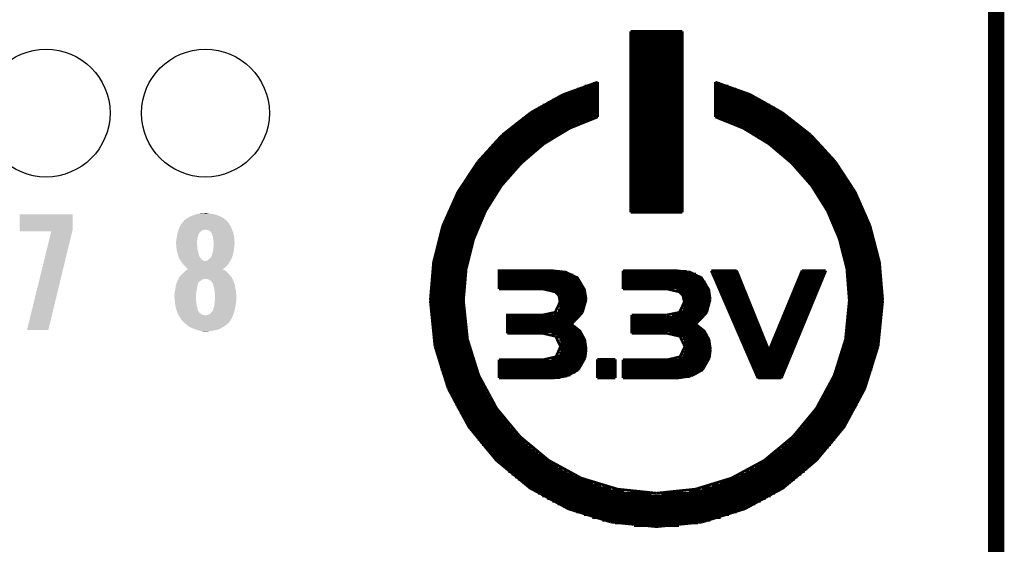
# Model space of a CAD drawing. Extents: x -1.3 to 24.2, y -3.9 to 39.2.
# Tile 27 of 29: x 14.9 to 24.2, y 19.1 to 24.1. Entities that reach past the tile are written whole.
import ezdxf

# ---------------------------------------------------------------- set-up
doc = ezdxf.new("R2010")
doc.units = 0
doc.layers.get('0').update_dxf_attribs({"linetype": 'CONTINUOUS'})
for name, color, linetype in [('THERMO_32_CLICK_V100_GKO', 5, 'CONTINUOUS'), ('THERMO_32_CLICK_V100_GTO', 14, 'CONTINUOUS'), ('THERMO_32_CLICK_V100_GTS', 12, 'CONTINUOUS')]:
    doc.layers.add(name, color=color, linetype=linetype)

# ---------------------------------------------------------------- blocks, each defined once
blk = doc.blocks.new('ROUND_37')
blk.add_circle((0, 0), 0.602)

msp = doc.modelspace()

# ---------------------------------------------------------------- linework, layer by layer
at = {"layer": 'THERMO_32_CLICK_V100_GKO', "const_width": 0.1524}
msp.add_lwpolyline([(24.13, -1.27), (24.13, 36.83)], dxfattribs=at)
at = {"layer": 'THERMO_32_CLICK_V100_GTO', "const_width": 0.0254}
for points in [[(20.68576, 22.26564), (20.68576, 23.96998)], [(20.68576, 23.96998), (21.17344, 23.96998)], [(20.68576, 23.95982), (21.17344, 23.95982)], [(20.68576, 23.93442), (21.17344, 23.93442)], [(21.17344, 22.26564), (21.17344, 23.96998)], [(20.68576, 23.90902), (21.17344, 23.90902)], [(20.68576, 23.88362), (21.17344, 23.88362)], [(20.68576, 23.85822), (21.17344, 23.85822)], [(20.68576, 23.83282), (21.17344, 23.83282)], [(20.68576, 23.80742), (21.17344, 23.80742)], [(20.68576, 23.78202), (21.17344, 23.78202)], [(20.68576, 23.75662), (21.17344, 23.75662)], [(20.68576, 23.73122), (21.17344, 23.73122)], [(20.68576, 23.70582), (21.17344, 23.70582)], [(20.68576, 23.68042), (21.17344, 23.68042)], [(20.68576, 23.65502), (21.17344, 23.65502)], [(20.68576, 23.62962), (21.17344, 23.62962)], [(20.68576, 23.60422), (21.17344, 23.60422)], [(20.68576, 23.57882), (21.17344, 23.57882)], [(20.68576, 23.55342), (21.17344, 23.55342)], [(20.04568, 23.37308), (20.37588, 23.49246)], [(20.3327, 23.47976), (20.37588, 23.47976)], [(20.37588, 23.1648), (20.37588, 23.49246)], [(20.68576, 23.52802), (21.17344, 23.52802)], [(20.68576, 23.50262), (21.17344, 23.50262)], [(20.68576, 23.47722), (21.17344, 23.47722)], [(21.48332, 23.1648), (21.48332, 23.49246)], [(21.48332, 23.49246), (21.81098, 23.37562)], [(21.48332, 23.47976), (21.5265, 23.47976)], [(19.74596, 23.20544), (20.04568, 23.37308)], [(20.05584, 23.37816), (20.37588, 23.37816)], [(20.1168, 23.40356), (20.37588, 23.40356)], [(20.1803, 23.42896), (20.37588, 23.42896)], [(20.25142, 23.45436), (20.37588, 23.45436)], [(20.68576, 23.45182), (21.17344, 23.45182)], [(20.68576, 23.42642), (21.17344, 23.42642)], [(20.68576, 23.40102), (21.17344, 23.40102)], [(20.68576, 23.37562), (21.17344, 23.37562)], [(21.48332, 23.45436), (21.60778, 23.45436)], [(21.48332, 23.42896), (21.6789, 23.42896)], [(21.48332, 23.40356), (21.7424, 23.40356)], [(21.48332, 23.37816), (21.80082, 23.37816)], [(21.81098, 23.37562), (22.11324, 23.20544)], [(19.85772, 23.27656), (20.37588, 23.27656)], [(19.90344, 23.30196), (20.37588, 23.30196)], [(19.9517, 23.32736), (20.37588, 23.32736)], [(20.0025, 23.35276), (20.37588, 23.35276)], [(20.68576, 23.35022), (21.17344, 23.35022)], [(20.68576, 23.32482), (21.17344, 23.32482)], [(20.68576, 23.29942), (21.17344, 23.29942)], [(20.68576, 23.27402), (21.17344, 23.27402)], [(21.48332, 23.35276), (21.8567, 23.35276)], [(21.48332, 23.32736), (21.9075, 23.32736)], [(21.48332, 23.30196), (21.95576, 23.30196)], [(21.48332, 23.27656), (21.99894, 23.27656)], [(19.47672, 22.99462), (19.74596, 23.20544)], [(19.73834, 23.20036), (20.37588, 23.20036)], [(19.77644, 23.22576), (20.37588, 23.22576)], [(19.81708, 23.25116), (20.37588, 23.25116)], [(20.68576, 23.24862), (21.17344, 23.24862)], [(20.68576, 23.22322), (21.17344, 23.22322)], [(20.68576, 23.19782), (21.17344, 23.19782)], [(21.48332, 23.25116), (22.04212, 23.25116)], [(21.48332, 23.22576), (22.08276, 23.22576)], [(21.48332, 23.20036), (22.12086, 23.20036)], [(22.11324, 23.20544), (22.38248, 22.99462)], [(19.11096, 21.43506), (19.13636, 21.73224), (19.20748, 22.01418), (19.31924, 22.27834), (19.4691, 22.5171), (19.65452, 22.72792), (19.86788, 22.9108), (20.11172, 23.05812), (20.37588, 23.1648)], [(19.59864, 23.09876), (20.20062, 23.09876)], [(19.63166, 23.12416), (20.26158, 23.12416)], [(19.66468, 23.14956), (20.33016, 23.14956)], [(19.70024, 23.17496), (20.37588, 23.17496)], [(20.68576, 23.17242), (21.17344, 23.17242)], [(20.68576, 23.14702), (21.17344, 23.14702)], [(20.68576, 23.12162), (21.17344, 23.12162)], [(20.68576, 23.09622), (21.17344, 23.09622)], [(21.48332, 23.17496), (22.15896, 23.17496)], [(21.48332, 23.1648), (21.74748, 23.05812), (21.98878, 22.9108), (22.20468, 22.72792), (22.3901, 22.5171), (22.53996, 22.27834), (22.65172, 22.01418), (22.72284, 21.73224), (22.7457, 21.43506)], [(21.52904, 23.14956), (22.19198, 23.14956)], [(21.59762, 23.12416), (22.22754, 23.12416)], [(21.65858, 23.09876), (22.26056, 23.09876)], [(19.24558, 22.74062), (19.47672, 22.99462)], [(19.4818, 22.99716), (20.0025, 22.99716)], [(19.50974, 23.02256), (20.04568, 23.02256)], [(19.53768, 23.04796), (20.09394, 23.04796)], [(19.56816, 23.07336), (20.14474, 23.07336)], [(20.68576, 23.07082), (21.17344, 23.07082)], [(20.68576, 23.04542), (21.17344, 23.04542)], [(20.68576, 23.02002), (21.17344, 23.02002)], [(20.68576, 22.99462), (21.17344, 22.99462)], [(21.71446, 23.07336), (22.29104, 23.07336)], [(21.76526, 23.04796), (22.32152, 23.04796)], [(21.81098, 23.02256), (22.34946, 23.02256)], [(21.8567, 22.99716), (22.3774, 22.99716)], [(22.38248, 22.99462), (22.61362, 22.74316)], [(19.40306, 22.92096), (19.88566, 22.92096)], [(19.42846, 22.94636), (19.92122, 22.94636)], [(19.45386, 22.97176), (19.96186, 22.97176)], [(20.68576, 22.96922), (21.17344, 22.96922)], [(20.68576, 22.94382), (21.17344, 22.94382)], [(20.68576, 22.91842), (21.17344, 22.91842)], [(21.89734, 22.97176), (22.40534, 22.97176)], [(21.93544, 22.94636), (22.43074, 22.94636)], [(21.97354, 22.92096), (22.45614, 22.92096)], [(19.30908, 22.81936), (19.75358, 22.81936)], [(19.33194, 22.84476), (19.78406, 22.84476)], [(19.3548, 22.87016), (19.81708, 22.87016)], [(19.37766, 22.89556), (19.8501, 22.89556)], [(20.68576, 22.89302), (21.17344, 22.89302)], [(20.68576, 22.86762), (21.17344, 22.86762)], [(20.68576, 22.84222), (21.17344, 22.84222)], [(20.68576, 22.81682), (21.17344, 22.81682)], [(22.0091, 22.89556), (22.479, 22.89556)], [(22.04212, 22.87016), (22.5044, 22.87016)], [(22.07514, 22.84476), (22.52726, 22.84476)], [(22.10562, 22.81936), (22.55012, 22.81936)], [(19.05762, 22.45614), (19.24558, 22.74062)], [(19.2278, 22.71776), (19.64436, 22.71776)], [(19.24812, 22.74316), (19.66976, 22.74316)], [(19.26844, 22.76856), (19.69516, 22.76856)], [(19.28876, 22.79396), (19.72564, 22.79396)], [(20.68576, 22.79142), (21.17344, 22.79142)], [(20.68576, 22.76602), (21.17344, 22.76602)], [(20.68576, 22.74062), (21.17344, 22.74062)], [(20.68576, 22.71522), (21.17344, 22.71522)], [(22.13356, 22.79396), (22.57044, 22.79396)], [(22.1615, 22.76856), (22.59076, 22.76856)], [(22.18944, 22.74316), (22.61108, 22.74316)], [(22.21484, 22.71776), (22.6314, 22.71776)], [(22.61362, 22.74316), (22.80158, 22.45614)], [(19.17192, 22.64156), (19.5707, 22.64156)], [(19.1897, 22.66696), (19.59356, 22.66696)], [(19.20748, 22.69236), (19.61896, 22.69236)], [(20.68576, 22.68982), (21.17344, 22.68982)], [(20.68576, 22.66442), (21.17344, 22.66442)], [(20.68576, 22.63902), (21.17344, 22.63902)], [(22.24024, 22.69236), (22.64918, 22.69236)], [(22.2631, 22.66696), (22.66696, 22.66696)], [(22.28596, 22.64156), (22.68474, 22.64156)], [(19.10588, 22.53996), (19.48688, 22.53996)], [(19.12112, 22.56536), (19.5072, 22.56536)], [(19.1389, 22.59076), (19.52752, 22.59076)], [(19.15414, 22.61616), (19.55038, 22.61616)], [(20.68576, 22.61362), (21.17344, 22.61362)], [(20.68576, 22.58822), (21.17344, 22.58822)], [(20.68576, 22.56282), (21.17344, 22.56282)], [(20.68576, 22.53742), (21.17344, 22.53742)], [(22.30882, 22.61616), (22.70252, 22.61616)], [(22.33168, 22.59076), (22.7203, 22.59076)], [(22.352, 22.56536), (22.73554, 22.56536)], [(22.37232, 22.53996), (22.75078, 22.53996)], [(18.91538, 22.13864), (19.05762, 22.45614)], [(19.04746, 22.43836), (19.41576, 22.43836)], [(19.0627, 22.46376), (19.431, 22.46376)], [(19.0754, 22.48916), (19.44878, 22.48916)], [(19.09064, 22.51456), (19.4691, 22.51456)], [(20.68576, 22.51202), (21.17344, 22.51202)], [(20.68576, 22.48662), (21.17344, 22.48662)], [(20.68576, 22.46122), (21.17344, 22.46122)], [(20.68576, 22.43582), (21.17344, 22.43582)], [(22.3901, 22.51456), (22.76602, 22.51456)], [(22.40788, 22.48916), (22.78126, 22.48916)], [(22.42566, 22.46376), (22.7965, 22.46376)], [(22.44344, 22.43836), (22.8092, 22.43836)], [(22.80158, 22.45614), (22.94128, 22.13864)], [(19.00936, 22.36216), (19.3675, 22.36216)], [(19.02206, 22.38756), (19.38274, 22.38756)], [(19.03476, 22.41296), (19.39798, 22.41296)], [(20.68576, 22.41042), (21.17344, 22.41042)], [(20.68576, 22.38502), (21.17344, 22.38502)], [(20.68576, 22.35962), (21.17344, 22.35962)], [(22.46122, 22.41296), (22.82444, 22.41296)], [(22.47646, 22.38756), (22.83714, 22.38756)], [(22.4917, 22.36216), (22.84984, 22.36216)], [(18.96364, 22.26056), (19.31162, 22.26056)], [(18.9738, 22.28596), (19.32432, 22.28596)], [(18.9865, 22.31136), (19.33702, 22.31136)], [(18.99666, 22.33676), (19.35226, 22.33676)], [(20.68576, 22.33422), (21.17344, 22.33422)], [(20.68576, 22.30882), (21.17344, 22.30882)], [(20.68576, 22.28342), (21.17344, 22.28342)], [(20.68576, 22.26564), (21.17344, 22.26564)], [(22.50694, 22.33676), (22.86, 22.33676)], [(22.52218, 22.31136), (22.8727, 22.31136)], [(22.53488, 22.28596), (22.88286, 22.28596)], [(22.54758, 22.26056), (22.89556, 22.26056)], [(18.923, 22.15896), (19.26336, 22.15896)], [(18.93316, 22.18436), (19.27352, 22.18436)], [(18.94332, 22.20976), (19.28622, 22.20976)], [(18.95348, 22.23516), (19.29892, 22.23516)], [(22.56028, 22.23516), (22.90572, 22.23516)], [(22.57298, 22.20976), (22.91588, 22.20976)], [(22.58568, 22.18436), (22.92604, 22.18436)], [(22.59584, 22.15896), (22.93366, 22.15896)], [(18.82902, 21.79574), (18.91538, 22.13864)], [(18.8976, 22.08276), (19.23034, 22.08276)], [(18.90522, 22.10816), (19.2405, 22.10816)], [(18.91538, 22.13356), (19.25066, 22.13356)], [(22.606, 22.13356), (22.94382, 22.13356)], [(22.6187, 22.10816), (22.95144, 22.10816)], [(22.62632, 22.08276), (22.9616, 22.08276)], [(22.94128, 22.13864), (23.03018, 21.79574)], [(18.86712, 21.98116), (19.19478, 21.98116)], [(18.87474, 22.00656), (19.20494, 22.00656)], [(18.88236, 22.03196), (19.21256, 22.03196)], [(18.88998, 22.05736), (19.22272, 22.05736)], [(22.63648, 22.05736), (22.96922, 22.05736)], [(22.64664, 22.03196), (22.97684, 22.03196)], [(22.65426, 22.00656), (22.98446, 22.00656)], [(22.66188, 21.98116), (22.98954, 21.98116)], [(18.84426, 21.87956), (19.16684, 21.87956)], [(18.84934, 21.90496), (19.17446, 21.90496)], [(18.85442, 21.93036), (19.17954, 21.93036)], [(18.86204, 21.95576), (19.18716, 21.95576)], [(22.6695, 21.95576), (22.99716, 21.95576)], [(22.67712, 21.93036), (23.00224, 21.93036)], [(22.68474, 21.90496), (23.00986, 21.90496)], [(22.69236, 21.87956), (23.01494, 21.87956)], [(18.79854, 21.43506), (18.82902, 21.79574)], [(18.82902, 21.80336), (19.14906, 21.80336)], [(18.8341, 21.82876), (19.15414, 21.82876)], [(18.83918, 21.85416), (19.16176, 21.85416)], [(22.69744, 21.85416), (23.02002, 21.85416)], [(22.70252, 21.82876), (23.0251, 21.82876)], [(22.71014, 21.80336), (23.03018, 21.80336)], [(23.03018, 21.79574), (23.06066, 21.43506)], [(18.81378, 21.70176), (19.13128, 21.70176)], [(18.81632, 21.72716), (19.13636, 21.72716)], [(18.8214, 21.75256), (19.1389, 21.75256)], [(18.82394, 21.77796), (19.14398, 21.77796)], [(19.44624, 21.54428), (19.44624, 21.717), (19.92884, 21.717), (20.07362, 21.70176), (20.18538, 21.64842), (20.25142, 21.53666), (20.26666, 21.44522)], [(19.44624, 21.69922), (20.08632, 21.69922)], [(20.61464, 21.54428), (20.61464, 21.717)], [(20.61464, 21.717), (21.09978, 21.717)], [(20.61464, 21.70938), (21.209, 21.70938)], [(21.09978, 21.717), (21.24456, 21.70176), (21.35378, 21.64842), (21.42236, 21.53666), (21.43506, 21.44522)], [(21.44522, 21.717), (21.68398, 21.717)], [(21.44522, 21.717), (21.88464, 20.70354)], [(21.45284, 21.69922), (21.6916, 21.69922)], [(21.68398, 21.717), (21.98878, 20.96262), (22.3012, 21.717)], [(22.10562, 20.70354), (22.52472, 21.717)], [(22.29358, 21.69922), (22.51964, 21.69922)], [(22.3012, 21.717), (22.52472, 21.717)], [(22.71522, 21.77796), (23.03272, 21.77796)], [(22.71776, 21.75256), (23.0378, 21.75256)], [(22.72284, 21.72716), (23.04034, 21.72716)], [(22.72792, 21.70176), (23.04542, 21.70176)], [(18.80616, 21.62556), (19.12112, 21.62556)], [(18.8087, 21.65096), (19.12366, 21.65096)], [(18.81124, 21.67636), (19.12874, 21.67636)], [(19.44624, 21.67382), (20.14728, 21.67382)], [(19.44624, 21.64842), (20.18538, 21.64842)], [(19.44624, 21.62302), (20.20824, 21.62302)], [(20.61464, 21.68398), (21.30044, 21.68398)], [(20.61464, 21.65858), (21.34362, 21.65858)], [(20.61464, 21.63318), (21.37156, 21.63318)], [(20.61464, 21.60778), (21.39188, 21.60778)], [(21.463, 21.67382), (21.70176, 21.67382)], [(21.47316, 21.64842), (21.71192, 21.64842)], [(21.48586, 21.62302), (21.72208, 21.62302)], [(22.26056, 21.62302), (22.48662, 21.62302)], [(22.27072, 21.64842), (22.49678, 21.64842)], [(22.28342, 21.67382), (22.50694, 21.67382)], [(22.73046, 21.67636), (23.04796, 21.67636)], [(22.733, 21.65096), (23.0505, 21.65096)], [(22.73554, 21.62556), (23.05304, 21.62556)], [(18.79854, 21.52396), (19.1135, 21.52396)], [(18.80108, 21.57476), (19.11858, 21.57476)], [(18.80108, 21.54936), (19.11604, 21.54936)], [(18.80362, 21.60016), (19.11858, 21.60016)], [(19.44624, 21.59762), (20.22602, 21.59762)], [(19.44624, 21.57222), (20.23872, 21.57222)], [(19.44624, 21.54682), (20.24888, 21.54682)], [(19.44624, 21.54428), (19.85518, 21.54428)], [(19.85518, 21.54428), (19.97456, 21.51634)], [(19.96694, 21.52142), (20.2565, 21.52142)], [(19.97456, 21.51634), (20.01012, 21.48078)], [(20.61464, 21.58238), (21.40458, 21.58238)], [(20.61464, 21.55698), (21.41474, 21.55698)], [(20.61464, 21.54428), (21.02612, 21.54428)], [(21.02612, 21.54428), (21.1455, 21.51634)], [(21.11502, 21.53158), (21.42236, 21.53158)], [(21.1455, 21.51634), (21.17852, 21.48078)], [(21.49602, 21.59762), (21.73224, 21.59762)], [(21.50618, 21.57222), (21.7424, 21.57222)], [(21.51888, 21.54682), (21.75256, 21.54682)], [(21.52904, 21.52142), (21.76272, 21.52142)], [(22.21992, 21.52142), (22.44344, 21.52142)], [(22.23008, 21.54682), (22.45614, 21.54682)], [(22.24024, 21.57222), (22.4663, 21.57222)], [(22.2504, 21.59762), (22.47646, 21.59762)], [(22.73808, 21.60016), (23.05558, 21.60016)], [(22.74062, 21.57476), (23.05558, 21.57476)], [(22.74316, 21.54936), (23.05812, 21.54936)], [(22.74316, 21.52396), (23.05812, 21.52396)], [(18.79854, 21.49856), (19.1135, 21.49856)], [(18.79854, 21.47316), (19.1135, 21.47316)], [(18.79854, 21.44776), (19.11096, 21.44776)], [(18.79854, 21.43506), (18.84172, 21.0058)], [(18.79854, 21.42236), (19.11096, 21.42236)], [(19.11096, 21.43506), (19.14906, 21.0693)], [(19.85518, 21.2979), (19.97456, 21.3233), (20.02028, 21.41982)], [(19.99996, 21.49602), (20.26158, 21.49602)], [(20.01012, 21.48078), (20.02028, 21.41982)], [(20.01266, 21.47062), (20.26412, 21.47062)], [(20.02028, 21.44522), (20.26666, 21.44522)], [(20.02028, 21.41982), (20.26412, 21.41982)], [(20.2311, 21.32076), (20.26666, 21.44522)], [(21.02612, 21.2979), (21.1455, 21.3233), (21.19122, 21.41982)], [(21.16074, 21.50618), (21.42998, 21.50618)], [(21.17852, 21.48078), (21.43252, 21.48078)], [(21.17852, 21.48078), (21.19122, 21.41982)], [(21.18868, 21.45538), (21.43506, 21.45538)], [(21.19122, 21.42998), (21.43506, 21.42998)], [(21.40204, 21.32076), (21.43506, 21.44522)], [(21.5392, 21.49602), (21.77288, 21.49602)], [(21.5519, 21.47062), (21.78304, 21.47062)], [(21.56206, 21.44522), (21.7932, 21.44522)], [(21.57222, 21.41982), (21.80336, 21.41982)], [(22.17674, 21.41982), (22.4028, 21.41982)], [(22.1869, 21.44522), (22.41296, 21.44522)], [(22.1996, 21.47062), (22.42312, 21.47062)], [(22.20976, 21.49602), (22.43328, 21.49602)], [(22.71014, 21.0693), (22.7457, 21.43506)], [(22.7457, 21.49856), (23.06066, 21.49856)], [(22.7457, 21.47316), (23.06066, 21.47316)], [(22.7457, 21.44776), (23.06066, 21.44776)], [(22.7457, 21.42236), (23.06066, 21.42236)], [(23.01748, 21.0058), (23.06066, 21.43506)], [(18.79854, 21.39696), (19.1135, 21.39696)], [(18.79854, 21.37156), (19.1135, 21.37156)], [(18.79854, 21.34616), (19.1135, 21.34616)], [(19.99996, 21.34362), (20.2438, 21.34362)], [(20.01266, 21.36902), (20.25396, 21.36902)], [(20.02028, 21.39442), (20.26158, 21.39442)], [(21.15058, 21.32838), (21.40458, 21.32838)], [(21.17598, 21.35378), (21.41728, 21.35378)], [(21.18614, 21.37918), (21.42744, 21.37918)], [(21.19122, 21.40458), (21.43252, 21.40458)], [(21.58492, 21.39442), (21.81352, 21.39442)], [(21.59508, 21.36902), (21.82368, 21.36902)], [(21.60524, 21.34362), (21.83384, 21.34362)], [(22.14626, 21.34362), (22.36978, 21.34362)], [(22.15642, 21.36902), (22.38248, 21.36902)], [(22.16658, 21.39442), (22.39264, 21.39442)], [(22.74316, 21.34616), (23.05812, 21.34616)], [(22.7457, 21.39696), (23.06066, 21.39696)], [(22.7457, 21.37156), (23.06066, 21.37156)], [(18.80108, 21.32076), (19.11604, 21.32076)], [(18.80108, 21.29536), (19.11858, 21.29536)], [(18.80362, 21.26996), (19.11858, 21.26996)], [(18.80616, 21.24456), (19.12112, 21.24456)], [(19.52498, 21.12518), (19.52498, 21.2979), (19.85518, 21.2979)], [(19.52498, 21.29282), (20.21078, 21.29282)], [(19.52498, 21.26742), (20.19046, 21.26742)], [(19.52498, 21.24202), (20.16506, 21.24202)], [(19.9644, 21.31822), (20.22856, 21.31822)], [(20.12696, 21.21154), (20.2311, 21.32076)], [(20.69592, 21.12518), (20.69592, 21.2979)], [(20.69592, 21.2979), (21.02612, 21.2979)], [(20.69592, 21.27758), (21.36902, 21.27758)], [(20.69592, 21.25218), (21.34362, 21.25218)], [(21.07692, 21.30298), (21.38934, 21.30298)], [(21.2979, 21.21154), (21.40204, 21.32076)], [(21.61794, 21.31822), (21.844, 21.31822)], [(21.6281, 21.29282), (21.85416, 21.29282)], [(21.63826, 21.26742), (21.86432, 21.26742)], [(21.65096, 21.24202), (21.87702, 21.24202)], [(22.10308, 21.24202), (22.32914, 21.24202)], [(22.11578, 21.26742), (22.3393, 21.26742)], [(22.12594, 21.29282), (22.34946, 21.29282)], [(22.1361, 21.31822), (22.35962, 21.31822)], [(22.73554, 21.24456), (23.05304, 21.24456)], [(22.73808, 21.26996), (23.05558, 21.26996)], [(22.74062, 21.29536), (23.05558, 21.29536)], [(22.74316, 21.32076), (23.05812, 21.32076)], [(18.8087, 21.21916), (19.12366, 21.21916)], [(18.81124, 21.19376), (19.12874, 21.19376)], [(18.81378, 21.16836), (19.13128, 21.16836)], [(18.81632, 21.14296), (19.13636, 21.14296)], [(19.52498, 21.21662), (20.13458, 21.21662)], [(19.52498, 21.19122), (20.15744, 21.19122)], [(19.52498, 21.16582), (20.19046, 21.16582)], [(19.52498, 21.14042), (20.21586, 21.14042)], [(20.12696, 21.21154), (20.20824, 21.14804), (20.25396, 21.06422), (20.26666, 20.97532)], [(20.69592, 21.22678), (21.31568, 21.22678)], [(20.69592, 21.20138), (21.31314, 21.20138)], [(20.69592, 21.17598), (21.3487, 21.17598)], [(20.69592, 21.15058), (21.37664, 21.15058)], [(21.2979, 21.21154), (21.37918, 21.14804), (21.4249, 21.06422), (21.4376, 20.97532)], [(21.66112, 21.21662), (21.88718, 21.21662)], [(21.67382, 21.19122), (21.89734, 21.19122)], [(21.68398, 21.16582), (21.9075, 21.16582)], [(21.69414, 21.14042), (21.91766, 21.14042)], [(22.06244, 21.14042), (22.28596, 21.14042)], [(22.0726, 21.16582), (22.29612, 21.16582)], [(22.08276, 21.19122), (22.30628, 21.19122)], [(22.09292, 21.21662), (22.31898, 21.21662)], [(22.72284, 21.14296), (23.04034, 21.14296)], [(22.72792, 21.16836), (23.04542, 21.16836)], [(22.73046, 21.19376), (23.04796, 21.19376)], [(22.733, 21.21916), (23.0505, 21.21916)], [(18.8214, 21.11756), (19.1389, 21.11756)], [(18.82394, 21.09216), (19.14398, 21.09216)], [(18.82902, 21.06676), (19.14906, 21.06676)], [(19.14906, 21.0693), (19.25574, 20.72894)], [(19.52498, 21.12518), (19.86026, 21.12518)], [(19.86026, 21.12518), (19.97964, 21.09724)], [(19.939, 21.11502), (20.23364, 21.11502)], [(19.97964, 21.09724), (20.02536, 21.00072)], [(19.9898, 21.08962), (20.24634, 21.08962)], [(20.01266, 21.06422), (20.25396, 21.06422)], [(20.69592, 21.12518), (21.0312, 21.12518)], [(21.0312, 21.12518), (21.15058, 21.09724)], [(21.05406, 21.12518), (21.39696, 21.12518)], [(21.14804, 21.09978), (21.4122, 21.09978)], [(21.15058, 21.09724), (21.1963, 21.00072)], [(21.17598, 21.07438), (21.42236, 21.07438)], [(21.18868, 21.04898), (21.42998, 21.04898)], [(21.70684, 21.11502), (21.92782, 21.11502)], [(21.717, 21.08962), (21.93798, 21.08962)], [(21.72716, 21.06422), (21.94814, 21.06422)], [(22.03196, 21.06422), (22.25548, 21.06422)], [(22.04212, 21.08962), (22.26564, 21.08962)], [(22.05228, 21.11502), (22.2758, 21.11502)], [(22.60346, 20.72894), (22.71014, 21.0693)], [(22.71014, 21.06676), (23.03018, 21.06676)], [(22.71522, 21.09216), (23.03272, 21.09216)], [(22.71776, 21.11756), (23.0378, 21.11756)], [(18.8341, 21.04136), (19.15414, 21.04136)], [(18.83918, 21.01596), (19.16176, 21.01596)], [(18.84172, 21.0058), (18.96618, 20.60702)], [(18.84426, 20.99056), (19.16684, 20.99056)], [(18.84934, 20.96516), (19.17446, 20.96516)], [(19.44624, 20.87626), (19.86026, 20.87626), (19.98218, 20.9042), (20.02536, 21.00072)], [(20.02282, 21.03882), (20.26158, 21.03882)], [(20.02282, 20.96262), (20.26666, 20.96262)], [(20.02536, 21.01342), (20.26666, 21.01342)], [(20.02536, 20.98802), (20.26666, 20.98802)], [(20.2565, 20.89404), (20.26666, 20.97532)], [(21.0312, 20.87626), (21.15058, 20.9042), (21.1963, 21.00072)], [(21.19376, 21.02358), (21.43506, 21.02358)], [(21.19376, 20.97278), (21.4376, 20.97278)], [(21.1963, 20.99818), (21.4376, 20.99818)], [(21.42744, 20.89404), (21.4376, 20.97532)], [(21.73986, 21.03882), (21.9583, 21.03882)], [(21.75002, 21.01342), (21.96846, 21.01342)], [(21.76018, 20.98802), (21.97862, 20.98802)], [(21.77288, 20.96262), (21.98878, 20.96262)], [(21.98878, 20.96262), (22.2123, 20.96262)], [(21.99894, 20.98802), (22.22246, 20.98802)], [(22.0091, 21.01342), (22.23262, 21.01342)], [(22.01926, 21.03882), (22.24278, 21.03882)], [(22.68474, 20.96516), (23.00986, 20.96516)], [(22.69236, 20.99056), (23.01494, 20.99056)], [(22.69744, 21.01596), (23.02002, 21.01596)], [(22.70252, 21.04136), (23.0251, 21.04136)], [(22.89302, 20.60702), (23.01748, 21.0058)], [(18.85442, 20.93976), (19.17954, 20.93976)], [(18.86204, 20.91436), (19.18716, 20.91436)], [(18.86712, 20.88896), (19.19478, 20.88896)], [(18.87474, 20.86356), (19.20494, 20.86356)], [(19.44624, 20.70354), (19.44624, 20.87626)], [(19.44624, 20.86102), (20.24634, 20.86102)], [(19.939, 20.88642), (20.25396, 20.88642)], [(19.99234, 20.91182), (20.26158, 20.91182)], [(20.01266, 20.93722), (20.26666, 20.93722)], [(20.193, 20.78228), (20.2565, 20.89404)], [(20.37334, 20.88134), (20.54098, 20.88134)], [(20.37334, 20.70354), (20.37334, 20.88134)], [(20.37334, 20.86102), (20.54098, 20.86102)], [(20.54098, 20.70354), (20.54098, 20.88134)], [(20.61464, 20.70354), (20.61464, 20.87626)], [(20.61464, 20.87626), (21.0312, 20.87626)], [(20.61464, 20.87118), (21.41982, 20.87118)], [(21.13534, 20.89658), (21.42744, 20.89658)], [(21.17344, 20.92198), (21.43252, 20.92198)], [(21.18614, 20.94738), (21.4376, 20.94738)], [(21.36394, 20.78228), (21.42744, 20.89404)], [(21.78304, 20.93722), (22.20214, 20.93722)], [(21.7932, 20.91182), (22.19198, 20.91182)], [(21.8059, 20.88642), (22.17928, 20.88642)], [(21.81606, 20.86102), (22.16912, 20.86102)], [(22.65426, 20.86356), (22.98446, 20.86356)], [(22.66188, 20.88896), (22.98954, 20.88896)], [(22.6695, 20.91436), (22.99716, 20.91436)], [(22.67712, 20.93976), (23.00224, 20.93976)], [(18.88236, 20.83816), (19.21256, 20.83816)], [(18.88998, 20.81276), (19.22272, 20.81276)], [(18.8976, 20.78736), (19.23034, 20.78736)], [(19.44624, 20.83562), (20.23364, 20.83562)], [(19.44624, 20.81022), (20.2184, 20.81022)], [(19.44624, 20.78482), (20.19554, 20.78482)], [(20.08632, 20.72386), (20.193, 20.78228)], [(20.37334, 20.83562), (20.54098, 20.83562)], [(20.37334, 20.81022), (20.54098, 20.81022)], [(20.37334, 20.78482), (20.54098, 20.78482)], [(20.61464, 20.84578), (21.40966, 20.84578)], [(20.61464, 20.82038), (21.39442, 20.82038)], [(20.61464, 20.79498), (21.3741, 20.79498)], [(20.61464, 20.76958), (21.34616, 20.76958)], [(21.25726, 20.72386), (21.36394, 20.78228)], [(21.82622, 20.83562), (22.15896, 20.83562)], [(21.83892, 20.81022), (22.1488, 20.81022)], [(21.84908, 20.78482), (22.13864, 20.78482)], [(22.62632, 20.78736), (22.9616, 20.78736)], [(22.63648, 20.81276), (22.96922, 20.81276)], [(22.64664, 20.83816), (22.97684, 20.83816)], [(18.90522, 20.76196), (19.2405, 20.76196)], [(18.91538, 20.73656), (19.25066, 20.73656)], [(18.923, 20.71116), (19.26336, 20.71116)], [(18.93316, 20.68576), (19.27352, 20.68576)], [(19.25574, 20.72894), (19.42338, 20.41906)], [(19.44624, 20.75942), (20.16506, 20.75942)], [(19.44624, 20.73402), (20.11934, 20.73402)], [(19.44624, 20.70862), (20.02282, 20.70862)], [(19.44624, 20.70354), (19.9517, 20.70354)], [(19.9517, 20.70354), (20.08632, 20.72386)], [(20.37334, 20.75942), (20.54098, 20.75942)], [(20.37334, 20.73402), (20.54098, 20.73402)], [(20.37334, 20.70862), (20.54098, 20.70862)], [(20.37334, 20.70354), (20.54098, 20.70354)], [(20.61464, 20.74418), (21.30806, 20.74418)], [(20.61464, 20.71878), (21.24202, 20.71878)], [(20.61464, 20.70354), (21.12264, 20.70354)], [(21.12264, 20.70354), (21.25726, 20.72386)], [(21.85924, 20.75942), (22.12848, 20.75942)], [(21.87194, 20.73402), (22.11832, 20.73402)], [(21.8821, 20.70862), (22.10562, 20.70862)], [(21.88464, 20.70354), (22.10562, 20.70354)], [(22.43582, 20.41906), (22.60346, 20.72894)], [(22.58568, 20.68576), (22.92604, 20.68576)], [(22.59584, 20.71116), (22.93366, 20.71116)], [(22.606, 20.73656), (22.94382, 20.73656)], [(22.6187, 20.76196), (22.95144, 20.76196)], [(18.94332, 20.66036), (19.28622, 20.66036)], [(18.95348, 20.63496), (19.29638, 20.63496)], [(18.96364, 20.60956), (19.30908, 20.60956)], [(18.96618, 20.60702), (19.16176, 20.2438), (19.42084, 19.92884), (19.73834, 19.66722), (20.09902, 19.47164), (20.50034, 19.34718)], [(18.9738, 20.58416), (19.32432, 20.58416)], [(21.35886, 19.34718), (21.76018, 19.47164), (22.12086, 19.66722), (22.43582, 19.92884), (22.69744, 20.2438), (22.89302, 20.60702)], [(22.53488, 20.58416), (22.8854, 20.58416)], [(22.54758, 20.60956), (22.89556, 20.60956)], [(22.56028, 20.63496), (22.90572, 20.63496)], [(22.57298, 20.66036), (22.91588, 20.66036)], [(18.9865, 20.55876), (19.33702, 20.55876)], [(18.99666, 20.53336), (19.35226, 20.53336)], [(19.00936, 20.50796), (19.3675, 20.50796)], [(22.4917, 20.50796), (22.84984, 20.50796)], [(22.50694, 20.53336), (22.86254, 20.53336)], [(22.52218, 20.55876), (22.8727, 20.55876)], [(19.02206, 20.48256), (19.38274, 20.48256)], [(19.03476, 20.45716), (19.39798, 20.45716)], [(19.04746, 20.43176), (19.41322, 20.43176)], [(19.0627, 20.40636), (19.431, 20.40636)], [(19.42338, 20.41906), (19.64436, 20.15236)], [(22.21484, 20.15236), (22.43582, 20.41906)], [(22.4282, 20.40636), (22.7965, 20.40636)], [(22.44344, 20.43176), (22.81174, 20.43176)], [(22.46122, 20.45716), (22.82444, 20.45716)], [(22.47646, 20.48256), (22.83714, 20.48256)], [(19.0754, 20.38096), (19.44878, 20.38096)], [(19.09064, 20.35556), (19.46656, 20.35556)], [(19.10588, 20.33016), (19.48688, 20.33016)], [(19.12112, 20.30476), (19.5072, 20.30476)], [(22.352, 20.30476), (22.73808, 20.30476)], [(22.37232, 20.33016), (22.75332, 20.33016)], [(22.3901, 20.35556), (22.76856, 20.35556)], [(22.41042, 20.38096), (22.78126, 20.38096)], [(19.1389, 20.27936), (19.52752, 20.27936)], [(19.15414, 20.25396), (19.54784, 20.25396)], [(19.17192, 20.22856), (19.5707, 20.22856)], [(22.2885, 20.22856), (22.68728, 20.22856)], [(22.30882, 20.25396), (22.70506, 20.25396)], [(22.33168, 20.27936), (22.7203, 20.27936)], [(19.1897, 20.20316), (19.59356, 20.20316)], [(19.20748, 20.17776), (19.61896, 20.17776)], [(19.2278, 20.15236), (19.64182, 20.15236)], [(19.24558, 20.12696), (19.66976, 20.12696)], [(19.64436, 20.15236), (19.9136, 19.92884)], [(21.9456, 19.92884), (22.21484, 20.15236)], [(22.18944, 20.12696), (22.61362, 20.12696)], [(22.21484, 20.15236), (22.6314, 20.15236)], [(22.24024, 20.17776), (22.65172, 20.17776)], [(22.2631, 20.20316), (22.6695, 20.20316)], [(19.2659, 20.10156), (19.69516, 20.10156)], [(19.28622, 20.07616), (19.7231, 20.07616)], [(19.30908, 20.05076), (19.75358, 20.05076)], [(19.3294, 20.02536), (19.78406, 20.02536)], [(22.07514, 20.02536), (22.52726, 20.02536)], [(22.10562, 20.05076), (22.55012, 20.05076)], [(22.13356, 20.07616), (22.57298, 20.07616)], [(22.1615, 20.10156), (22.5933, 20.10156)], [(19.35226, 19.99996), (19.81454, 19.99996)], [(19.37766, 19.97456), (19.8501, 19.97456)], [(19.40052, 19.94916), (19.88566, 19.94916)], [(21.97354, 19.94916), (22.45868, 19.94916)], [(22.0091, 19.97456), (22.48154, 19.97456)], [(22.04212, 19.99996), (22.5044, 19.99996)], [(19.42592, 19.92376), (19.92122, 19.92376)], [(19.45132, 19.89836), (19.96186, 19.89836)], [(19.47926, 19.87296), (20.0025, 19.87296)], [(19.5072, 19.84756), (20.04568, 19.84756)], [(19.9136, 19.92884), (20.22094, 19.7612)], [(21.63572, 19.7612), (21.9456, 19.92884)], [(21.81098, 19.84756), (22.352, 19.84756)], [(21.8567, 19.87296), (22.37994, 19.87296)], [(21.89734, 19.89836), (22.40534, 19.89836)], [(21.93798, 19.92376), (22.43328, 19.92376)], [(19.53514, 19.82216), (20.09394, 19.82216)], [(19.56562, 19.79676), (20.14474, 19.79676)], [(19.5961, 19.77136), (20.20062, 19.77136)], [(19.62912, 19.74596), (20.26158, 19.74596)], [(20.22094, 19.7612), (20.56384, 19.65706)], [(21.29536, 19.65706), (21.63572, 19.7612)], [(21.59762, 19.74596), (22.23008, 19.74596)], [(21.65858, 19.77136), (22.26056, 19.77136)], [(21.71446, 19.79676), (22.29358, 19.79676)], [(21.76526, 19.82216), (22.32406, 19.82216)], [(19.66214, 19.72056), (20.33016, 19.72056)], [(19.6977, 19.69516), (20.40636, 19.69516)], [(19.73326, 19.66976), (20.50034, 19.66976)], [(20.56384, 19.65706), (20.9296, 19.61896)], [(20.9296, 19.61896), (21.29536, 19.65706)], [(21.35886, 19.66976), (22.1234, 19.66976)], [(21.45284, 19.69516), (22.1615, 19.69516)], [(21.52904, 19.72056), (22.19706, 19.72056)], [(19.7739, 19.64436), (20.6248, 19.64436)], [(19.812, 19.61896), (20.88388, 19.61896)], [(19.85518, 19.59356), (22.00402, 19.59356)], [(19.9009, 19.56816), (21.9583, 19.56816)], [(20.97532, 19.61896), (22.04466, 19.61896)], [(21.2344, 19.64436), (22.0853, 19.64436)], [(19.94662, 19.54276), (21.91004, 19.54276)], [(19.99742, 19.51736), (21.86178, 19.51736)], [(20.05076, 19.49196), (21.8059, 19.49196)], [(20.11172, 19.46656), (21.74748, 19.46656)], [(20.17522, 19.44116), (21.68398, 19.44116)], [(20.24634, 19.41576), (21.61286, 19.41576)], [(20.32508, 19.39036), (21.53412, 19.39036)], [(20.41906, 19.36496), (21.4376, 19.36496)], [(20.50034, 19.34718), (20.9296, 19.304), (21.35886, 19.34718)], [(20.53844, 19.33956), (21.32076, 19.33956)], [(20.71624, 19.31416), (21.14296, 19.31416)]]:
    msp.add_lwpolyline(points, dxfattribs=at)
at = {"layer": 'THERMO_32_CLICK_V100_GTO'}
for points in [[(14.930122, 22.108158), (14.93014, 22.245298), (15.4305, 22.108158), (15.4305, 22.245298)], [(14.93014, 22.245298), (14.930142, 22.24532), (15.4305, 22.245298), (14.930142, 22.24532)], [(16.45158, 22.15388), (16.466394, 22.171658), (16.906242, 22.15388), (16.893542, 22.171658)], [(16.466394, 22.171658), (16.472744, 22.17928), (16.893542, 22.171658), (16.883384, 22.17928)], [(16.472744, 22.17928), (16.476974, 22.184356), (16.883384, 22.17928), (16.880842, 22.184356)], [(16.476974, 22.184356), (16.476982, 22.184364), (16.880842, 22.184356), (16.880834, 22.184364)], [(16.476982, 22.184364), (16.479524, 22.18944), (16.880834, 22.184364), (16.87525, 22.18944)], [(16.479524, 22.18944), (16.48968, 22.19706), (16.87525, 22.18944), (16.866868, 22.19706)], [(16.48968, 22.19706), (16.508726, 22.209758), (16.866868, 22.19706), (16.8529, 22.209758)], [(16.508726, 22.209758), (16.52778, 22.22246), (16.8529, 22.209758), (16.829316, 22.22246)], [(16.52778, 22.22246), (16.539972, 22.22754), (16.829316, 22.22246), (16.819882, 22.22754)], [(16.539972, 22.22754), (16.55826, 22.23516), (16.819882, 22.22754), (16.800072, 22.23516)], [(16.55826, 22.23516), (16.571474, 22.240242), (16.800072, 22.23516), (16.78686, 22.240242)], [(16.571474, 22.240242), (16.591282, 22.24786), (16.78686, 22.240242), (16.7621, 22.24786)], [(16.591282, 22.24786), (16.605674, 22.2504), (16.7621, 22.24786), (16.753842, 22.2504)], [(16.605674, 22.2504), (16.620066, 22.25294), (16.753842, 22.2504), (16.7259, 22.25294)], [(16.620066, 22.25294), (16.63446, 22.25548), (16.7259, 22.25294), (16.703042, 22.25548)], [(16.63446, 22.25548), (16.680178, 22.25802), (16.703042, 22.25548), (16.692882, 22.25802)], [(14.93012, 22.085322), (14.930122, 22.108158), (15.424958, 22.085322), (15.4305, 22.108158)], [(15.227272, 22.0853), (14.93012, 22.085322), (15.424952, 22.0853), (15.424958, 22.085322)], [(14.998706, 21.155686), (15.227272, 22.0853), (15.199348, 21.155686), (15.424952, 22.0853)], [(16.41729, 22.067524), (16.420012, 22.080222), (16.619224, 22.067524), (16.629382, 22.080222)], [(16.420012, 22.080222), (16.421102, 22.0853), (16.629382, 22.080222), (16.636152, 22.0853)], [(16.421102, 22.0853), (16.424728, 22.09546), (16.636152, 22.0853), (16.6497, 22.09546)], [(16.424728, 22.09546), (16.426542, 22.10054), (16.6497, 22.09546), (16.657324, 22.10054)], [(16.426542, 22.10054), (16.426544, 22.100542), (16.657324, 22.10054), (16.667482, 22.100542)], [(16.426544, 22.100542), (16.42745, 22.10308), (16.667482, 22.100542), (16.675104, 22.10308)], [(16.42745, 22.10308), (16.4338, 22.120862), (16.930582, 22.10308), (16.923174, 22.120862)], [(16.4338, 22.120862), (16.43927, 22.13102), (16.923174, 22.120862), (16.91894, 22.13102)], [(16.43927, 22.13102), (16.45158, 22.153878), (16.91894, 22.13102), (16.906244, 22.153878)], [(16.45158, 22.153878), (16.45158, 22.15388), (16.906244, 22.153878), (16.906242, 22.15388)], [(16.69288, 22.10054), (16.680178, 22.10308), (16.93164, 22.10054), (16.930582, 22.10308)], [(16.705582, 22.098), (16.69288, 22.10054), (16.932548, 22.098), (16.93164, 22.10054)], [(16.72336, 22.087836), (16.705582, 22.098), (16.936178, 22.087836), (16.932548, 22.098)], [(16.73352, 22.07514), (16.72336, 22.087836), (16.940712, 22.07514), (16.936178, 22.087836)], [(16.40332, 21.986242), (16.40535, 21.9964), (16.60144, 21.986242), (16.60144, 21.9964)], [(16.40332, 21.973538), (16.40332, 21.986242), (16.60144, 21.973538), (16.60144, 21.986242)], [(16.40535, 21.9964), (16.40586, 21.99894), (16.60144, 21.9964), (16.601802, 21.99894)], [(16.40586, 21.99894), (16.407552, 22.01418), (16.601802, 21.99894), (16.60398, 22.01418)], [(16.407552, 22.01418), (16.4084, 22.0218), (16.60398, 22.01418), (16.60525, 22.0218)], [(16.4084, 22.0218), (16.409784, 22.029422), (16.60525, 22.0218), (16.606522, 22.029422)], [(16.409784, 22.029422), (16.41348, 22.04974), (16.606522, 22.029422), (16.61329, 22.04974)], [(16.41348, 22.04974), (16.414024, 22.05228), (16.61329, 22.04974), (16.614138, 22.05228)], [(16.414024, 22.05228), (16.416202, 22.062442), (16.614138, 22.05228), (16.616684, 22.062442)], [(16.416202, 22.062442), (16.416746, 22.064986), (16.616684, 22.062442), (16.61922, 22.064986)], [(16.416746, 22.064986), (16.41729, 22.067524), (16.61922, 22.064986), (16.619224, 22.067524)], [(16.7386, 22.070054), (16.73352, 22.07514), (16.942528, 22.070054), (16.940712, 22.07514)], [(16.738602, 22.067516), (16.7386, 22.070054), (16.943434, 22.067516), (16.942528, 22.070054)], [(16.739618, 22.064978), (16.738602, 22.067516), (16.94434, 22.064978), (16.943434, 22.067516)], [(16.743682, 22.05482), (16.739618, 22.064978), (16.946246, 22.05482), (16.94434, 22.064978)], [(16.74876, 22.037042), (16.743682, 22.05482), (16.94958, 22.037042), (16.946246, 22.05482)], [(16.75107, 22.02434), (16.74876, 22.037042), (16.95196, 22.02434), (16.94958, 22.037042)], [(16.75384, 22.0091), (16.75107, 22.02434), (16.952808, 22.0091), (16.95196, 22.02434)], [(16.75638, 21.996398), (16.75384, 22.0091), (16.953514, 21.996398), (16.952808, 22.0091)], [(16.75638, 21.978622), (16.75638, 21.996398), (16.9545, 21.978622), (16.953514, 21.996398)], [(16.40438, 21.960842), (16.40332, 21.973538), (16.60144, 21.960842), (16.60144, 21.973538)], [(16.405438, 21.948142), (16.40438, 21.960842), (16.60398, 21.948142), (16.60144, 21.960842)], [(16.40586, 21.94306), (16.405438, 21.948142), (16.60398, 21.94306), (16.60398, 21.948142)], [(16.407708, 21.922742), (16.40586, 21.94306), (16.60398, 21.922742), (16.60398, 21.94306)], [(16.4084, 21.91512), (16.407708, 21.922742), (16.605886, 21.91512), (16.60398, 21.922742)], [(16.412974, 21.89226), (16.4084, 21.91512), (16.6116, 21.89226), (16.605886, 21.91512)], [(16.41348, 21.889722), (16.412974, 21.89226), (16.612186, 21.889722), (16.6116, 21.89226)], [(16.74368, 21.87702), (16.751298, 21.897336), (16.9418, 21.87702), (16.945862, 21.897336)], [(16.751298, 21.897336), (16.751862, 21.902422), (16.945862, 21.897336), (16.94688, 21.902422)], [(16.751862, 21.902422), (16.75384, 21.9202), (16.94688, 21.902422), (16.948854, 21.9202)], [(16.75384, 21.9202), (16.75638, 21.9456), (16.948854, 21.9202), (16.951676, 21.9456)], [(16.75638, 21.963378), (16.75638, 21.978622), (16.9545, 21.963378), (16.9545, 21.978622)], [(16.75638, 21.948142), (16.75638, 21.963378), (16.95196, 21.948142), (16.9545, 21.963378)], [(16.75638, 21.9456), (16.75638, 21.948142), (16.951676, 21.9456), (16.95196, 21.948142)], [(16.421098, 21.869402), (16.41348, 21.889722), (16.616874, 21.869402), (16.612186, 21.889722)], [(16.42364, 21.859242), (16.421098, 21.869402), (16.619218, 21.859242), (16.616874, 21.869402)], [(16.42618, 21.849082), (16.42364, 21.859242), (16.625314, 21.849082), (16.619218, 21.859242)], [(16.43126, 21.83638), (16.42618, 21.849082), (16.632936, 21.83638), (16.625314, 21.849082)], [(16.4338, 21.828764), (16.43126, 21.83638), (16.637506, 21.828764), (16.632936, 21.83638)], [(16.436338, 21.826222), (16.4338, 21.828764), (16.63903, 21.826222), (16.637506, 21.828764)], [(16.439512, 21.821144), (16.436338, 21.826222), (16.642076, 21.821144), (16.63903, 21.826222)], [(16.444278, 21.81352), (16.439512, 21.821144), (16.654778, 21.81352), (16.642076, 21.821144)], [(16.447452, 21.808442), (16.444278, 21.81352), (16.667476, 21.808442), (16.654778, 21.81352)], [(16.447454, 21.80844), (16.447452, 21.808442), (16.692876, 21.80844), (16.667476, 21.808442)], [(16.449042, 21.805898), (16.447454, 21.80844), (16.91132, 21.805898), (16.913224, 21.80844)], [(16.458568, 21.790658), (16.449042, 21.805898), (16.903698, 21.790658), (16.91132, 21.805898)], [(16.692876, 21.80844), (16.703036, 21.816058), (16.913224, 21.80844), (16.918938, 21.816058)], [(16.703036, 21.816058), (16.70304, 21.81606), (16.918938, 21.816058), (16.918938, 21.81606)], [(16.70304, 21.81606), (16.712178, 21.823676), (16.918938, 21.81606), (16.92148, 21.823676)], [(16.712178, 21.823676), (16.715232, 21.82622), (16.92148, 21.823676), (16.924018, 21.82622)], [(16.715232, 21.82622), (16.71828, 21.82876), (16.924018, 21.82622), (16.925146, 21.82876)], [(16.71828, 21.82876), (16.725898, 21.83638), (16.925146, 21.82876), (16.928534, 21.83638)], [(16.725898, 21.83638), (16.733518, 21.84654), (16.928534, 21.83638), (16.93305, 21.84654)], [(16.733518, 21.84654), (16.734786, 21.849078), (16.93305, 21.84654), (16.93418, 21.849078)], [(16.734786, 21.849078), (16.741138, 21.861778), (16.93418, 21.849078), (16.937642, 21.861778)], [(16.741138, 21.861778), (16.74368, 21.877018), (16.937642, 21.861778), (16.941798, 21.877018)], [(16.74368, 21.877018), (16.74368, 21.87702), (16.941798, 21.877018), (16.9418, 21.87702)], [(16.46174, 21.785582), (16.458568, 21.790658), (16.900314, 21.785582), (16.903698, 21.790658)], [(16.471904, 21.775418), (16.46174, 21.785582), (16.89354, 21.775418), (16.900314, 21.785582)], [(16.476982, 21.770338), (16.471904, 21.775418), (16.889184, 21.770338), (16.89354, 21.775418)], [(16.487566, 21.757638), (16.476982, 21.770338), (16.878298, 21.757638), (16.889184, 21.770338)], [(16.479522, 21.704302), (16.49222, 21.717), (16.880838, 21.704302), (16.865598, 21.717)], [(16.48968, 21.7551), (16.487566, 21.757638), (16.875252, 21.7551), (16.878298, 21.757638)], [(16.499838, 21.74494), (16.48968, 21.7551), (16.86306, 21.74494), (16.875252, 21.7551)], [(16.49222, 21.717), (16.492222, 21.717002), (16.865598, 21.717), (16.865596, 21.717002)], [(16.492222, 21.717002), (16.510482, 21.727158), (16.865596, 21.717002), (16.845284, 21.727158)], [(16.507458, 21.734784), (16.499838, 21.74494), (16.849546, 21.734784), (16.86306, 21.74494)], [(16.515064, 21.732244), (16.507458, 21.734784), (16.846166, 21.732244), (16.849546, 21.734784)], [(16.510482, 21.727158), (16.515022, 21.729682), (16.845284, 21.727158), (16.842758, 21.729682)], [(16.515022, 21.729682), (16.51508, 21.729714), (16.842758, 21.729682), (16.8428, 21.729714)], [(16.51508, 21.729714), (16.515064, 21.732244), (16.8428, 21.729714), (16.846166, 21.732244)], [(16.411956, 21.607782), (16.416022, 21.617942), (16.616684, 21.607782), (16.629382, 21.617942)], [(16.416022, 21.617942), (16.41907, 21.62556), (16.629382, 21.617942), (16.64208, 21.62556)], [(16.41907, 21.62556), (16.421104, 21.63064), (16.64208, 21.62556), (16.648852, 21.63064)], [(16.421104, 21.63064), (16.423638, 21.633182), (16.648852, 21.63064), (16.652242, 21.633182)], [(16.423638, 21.633182), (16.42364, 21.633184), (16.652242, 21.633182), (16.65225, 21.633184)], [(16.42364, 21.633184), (16.424486, 21.635722), (16.65225, 21.633184), (16.66494, 21.635722)], [(16.424486, 21.635722), (16.425332, 21.63826), (16.66494, 21.635722), (16.672564, 21.63826)], [(16.425332, 21.63826), (16.42618, 21.640802), (16.934182, 21.63826), (16.93291, 21.640802)], [(16.42618, 21.640802), (16.433794, 21.653496), (16.93291, 21.640802), (16.926562, 21.653496)], [(16.433794, 21.653496), (16.433798, 21.6535), (16.926562, 21.653496), (16.92656, 21.6535)], [(16.433798, 21.6535), (16.443962, 21.668742), (16.92656, 21.6535), (16.913496, 21.668742)], [(16.443962, 21.668742), (16.4465, 21.67128), (16.913496, 21.668742), (16.91132, 21.67128)], [(16.4465, 21.67128), (16.46682, 21.6916), (16.91132, 21.67128), (16.89354, 21.6916)], [(16.46682, 21.6916), (16.479522, 21.704302), (16.89354, 21.6916), (16.880838, 21.704302)], [(16.697962, 21.635718), (16.680178, 21.63826), (16.935454, 21.635718), (16.934182, 21.63826)], [(16.713202, 21.63064), (16.697962, 21.635718), (16.937992, 21.63064), (16.935454, 21.635718)], [(16.717436, 21.6281), (16.713202, 21.63064), (16.939262, 21.6281), (16.937992, 21.63064)], [(16.721678, 21.625554), (16.717436, 21.6281), (16.941802, 21.625554), (16.939262, 21.6281)], [(16.7259, 21.62302), (16.721678, 21.625554), (16.942436, 21.62302), (16.941802, 21.625554)], [(16.736052, 21.615402), (16.7259, 21.62302), (16.94434, 21.615402), (16.942436, 21.62302)], [(16.736062, 21.615394), (16.736052, 21.615402), (16.944344, 21.615394), (16.94434, 21.615402)], [(16.741142, 21.605238), (16.736062, 21.615394), (16.947728, 21.605238), (16.944344, 21.615394)], [(16.39203, 21.51634), (16.39316, 21.5265), (16.59382, 21.51634), (16.596076, 21.5265)], [(16.39316, 21.5265), (16.39598, 21.5392), (16.596076, 21.5265), (16.5989, 21.5392)], [(16.39598, 21.5392), (16.39824, 21.549362), (16.5989, 21.5392), (16.60035, 21.549362)], [(16.39824, 21.549362), (16.398932, 21.556978), (16.60035, 21.549362), (16.60144, 21.556978)], [(16.398932, 21.556978), (16.400782, 21.577302), (16.60144, 21.556978), (16.605504, 21.577302)], [(16.400782, 21.577302), (16.402628, 21.582382), (16.605504, 21.577302), (16.606522, 21.582382)], [(16.402628, 21.582382), (16.404476, 21.587464), (16.606522, 21.582382), (16.60906, 21.587464)], [(16.404476, 21.587464), (16.4054, 21.590004), (16.60906, 21.587464), (16.609062, 21.590004)], [(16.4054, 21.590004), (16.41094, 21.60524), (16.609062, 21.590004), (16.615594, 21.60524)], [(16.41094, 21.60524), (16.411956, 21.607782), (16.615594, 21.60524), (16.616684, 21.607782)], [(16.744526, 21.600162), (16.741142, 21.605238), (16.94942, 21.600162), (16.947728, 21.605238)], [(16.746222, 21.597618), (16.744526, 21.600162), (16.95051, 21.597618), (16.94942, 21.600162)], [(16.7513, 21.592534), (16.746222, 21.597618), (16.95269, 21.592534), (16.95051, 21.597618)], [(16.7513, 21.589998), (16.7513, 21.592534), (16.953776, 21.589998), (16.95269, 21.592534)], [(16.753206, 21.582376), (16.7513, 21.589998), (16.95704, 21.582376), (16.953776, 21.589998)], [(16.759556, 21.556978), (16.753206, 21.582376), (16.95958, 21.556978), (16.95704, 21.582376)], [(16.76654, 21.529038), (16.759556, 21.556978), (16.9672, 21.529038), (16.95958, 21.556978)], [(16.76654, 21.50872), (16.76654, 21.529038), (16.968764, 21.50872), (16.9672, 21.529038)], [(16.38808, 21.48586), (16.389168, 21.49348), (16.59128, 21.48586), (16.59128, 21.49348)], [(16.38808, 21.470618), (16.38808, 21.48586), (16.59128, 21.470618), (16.59128, 21.48586)], [(16.391082, 21.437602), (16.38808, 21.470618), (16.59128, 21.437602), (16.59128, 21.470618)], [(16.389168, 21.49348), (16.39062, 21.50364), (16.59128, 21.49348), (16.592408, 21.50364)], [(16.39062, 21.50364), (16.39203, 21.51634), (16.592408, 21.50364), (16.59382, 21.51634)], [(16.39316, 21.41474), (16.391082, 21.437602), (16.594546, 21.41474), (16.59128, 21.437602)], [(16.768354, 21.496022), (16.76654, 21.50872), (16.96974, 21.496022), (16.968764, 21.50872)], [(16.767668, 21.424898), (16.76908, 21.4376), (16.96974, 21.424898), (16.96974, 21.4376)], [(16.76908, 21.490938), (16.768354, 21.496022), (16.96974, 21.490938), (16.96974, 21.496022)], [(16.76908, 21.4376), (16.76908, 21.490938), (16.96974, 21.4376), (16.96974, 21.490938)], [(16.395066, 21.40204), (16.39316, 21.41474), (16.59636, 21.40204), (16.594546, 21.41474)], [(16.398114, 21.381722), (16.395066, 21.40204), (16.5989, 21.381722), (16.59636, 21.40204)], [(16.40078, 21.363942), (16.398114, 21.381722), (16.603346, 21.363942), (16.5989, 21.381722)], [(16.4084, 21.341086), (16.40078, 21.363942), (16.609058, 21.341086), (16.603346, 21.363942)], [(16.410094, 21.336002), (16.4084, 21.341086), (16.614136, 21.336002), (16.609058, 21.341086)], [(16.412634, 21.328384), (16.410094, 21.336002), (16.61668, 21.328384), (16.614136, 21.336002)], [(16.73098, 21.31568), (16.749264, 21.338538), (16.947356, 21.31568), (16.9545, 21.338538)], [(16.749264, 21.338538), (16.751296, 21.341076), (16.9545, 21.338538), (16.955006, 21.341076)], [(16.751296, 21.341076), (16.7513, 21.343616), (16.955006, 21.341076), (16.955514, 21.343616)], [(16.7513, 21.343616), (16.75384, 21.351242), (16.955514, 21.343616), (16.95704, 21.351242)], [(16.75384, 21.351242), (16.756382, 21.3614), (16.95704, 21.351242), (16.959072, 21.3614)], [(16.756382, 21.3614), (16.761458, 21.376638), (16.959072, 21.3614), (16.962118, 21.376638)], [(16.761458, 21.37664), (16.764, 21.39188), (16.96212, 21.37664), (16.964464, 21.39188)], [(16.761458, 21.376638), (16.761458, 21.37664), (16.962118, 21.376638), (16.96212, 21.37664)], [(16.764, 21.39188), (16.765974, 21.40966), (16.964464, 21.39188), (16.9672, 21.40966)], [(16.765974, 21.40966), (16.767668, 21.424898), (16.9672, 21.40966), (16.96974, 21.424898)], [(16.41602, 21.318222), (16.412634, 21.328384), (16.62684, 21.318222), (16.61668, 21.328384)], [(16.420084, 21.310602), (16.41602, 21.318222), (16.634458, 21.310602), (16.62684, 21.318222)], [(16.42415, 21.30298), (16.420084, 21.310602), (16.647158, 21.30298), (16.634458, 21.310602)], [(16.426858, 21.297902), (16.42415, 21.30298), (16.662398, 21.297902), (16.647158, 21.30298)], [(16.428214, 21.29536), (16.426858, 21.297902), (16.68018, 21.29536), (16.662398, 21.297902)], [(16.436342, 21.280118), (16.428214, 21.29536), (16.9335, 21.280118), (16.940614, 21.29536)], [(16.44989, 21.259798), (16.436342, 21.280118), (16.924018, 21.259798), (16.9335, 21.280118)], [(16.45666, 21.24964), (16.44989, 21.259798), (16.916984, 21.24964), (16.924018, 21.259798)], [(16.479522, 21.226778), (16.45666, 21.24964), (16.901158, 21.226778), (16.916984, 21.24964)], [(16.690336, 21.29536), (16.697958, 21.2979), (16.940614, 21.29536), (16.9418, 21.2979)], [(16.697958, 21.2979), (16.708118, 21.302978), (16.9418, 21.2979), (16.943386, 21.302978)], [(16.708118, 21.302978), (16.720816, 21.305518), (16.943386, 21.302978), (16.94418, 21.305518)], [(16.720816, 21.305518), (16.73098, 21.31568), (16.94418, 21.305518), (16.947356, 21.31568)], [(15.199342, 21.15566), (14.998706, 21.155686), (15.199342, 21.15566), (15.199348, 21.155686)], [(16.48206, 21.22424), (16.479522, 21.226778), (16.89862, 21.22424), (16.901158, 21.226778)], [(16.49335, 21.21408), (16.48206, 21.22424), (16.88846, 21.21408), (16.89862, 21.22424)], [(16.507458, 21.201382), (16.49335, 21.21408), (16.870682, 21.201382), (16.88846, 21.21408)], [(16.507462, 21.20138), (16.507458, 21.201382), (16.87068, 21.20138), (16.870682, 21.201382)], [(16.531412, 21.18614), (16.507462, 21.20138), (16.847822, 21.18614), (16.87068, 21.20138)], [(16.5354, 21.183602), (16.531412, 21.18614), (16.84347, 21.183602), (16.847822, 21.18614)], [(16.56334, 21.1709), (16.5354, 21.183602), (16.821694, 21.1709), (16.84347, 21.183602)], [(16.56969, 21.16836), (16.56334, 21.1709), (16.81734, 21.16836), (16.821694, 21.1709)], [(16.58874, 21.160738), (16.56969, 21.16836), (16.794474, 21.160738), (16.81734, 21.16836)], [(16.605674, 21.15566), (16.58874, 21.160738), (16.77924, 21.15566), (16.794474, 21.160738)], [(16.614142, 21.15312), (16.605674, 21.15566), (16.764, 21.15312), (16.77924, 21.15566)], [(16.63446, 21.14804), (16.614142, 21.15312), (16.733522, 21.14804), (16.764, 21.15312)], [(16.65478, 21.1455), (16.63446, 21.14804), (16.706852, 21.1455), (16.733522, 21.14804)], [(16.667478, 21.14296), (16.65478, 21.1455), (16.680182, 21.14296), (16.706852, 21.1455)]]:
    msp.add_solid(points, dxfattribs=at)

# ---------------------------------------------------------------- block references
at = {"layer": 'THERMO_32_CLICK_V100_GTS'}
for p in [(15.17904, 23.20036), (16.68018, 23.20036)]:
    msp.add_blockref('ROUND_37', p, dxfattribs=at)

doc.saveas('drawing.dxf')
